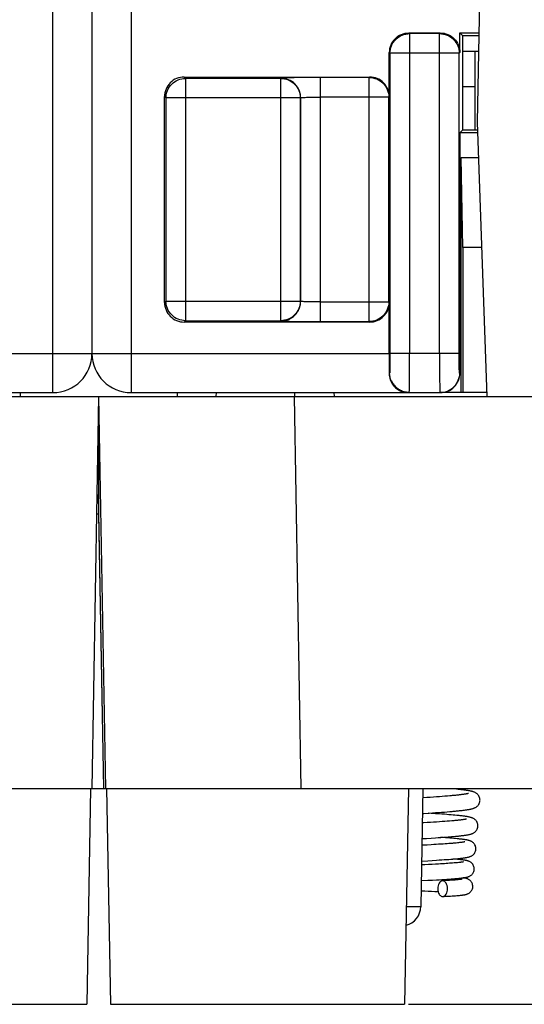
# Model space of a CAD drawing. Header units: millimetres. Extents: x 0 to 594, y 0 to 420.
# Tile 161 of 236: x 306 to 319, y 274 to 299. Entities that reach past the tile are written whole.
import ezdxf

# ---------------------------------------------------------------- set-up
doc = ezdxf.new("R2010")
doc.units = ezdxf.units.MM
doc.header["$LTSCALE"] = 32.67
doc.layers.get('0').update_dxf_attribs({"linetype": 'CONTINUOUS'})

msp = doc.modelspace()

# ---------------------------------------------------------------- linework, layer by layer
at = {"color": 9, "linetype": 'CONTINUOUS'}
for p, q in [((307.24479, 289.33035), (307.24479, 366.83035)), ((309.24479, 366.83035), (309.24479, 289.33035)), ((316.33846, 298.48668), (316.3208, 298.50428)), ((316.3384, 298.48668), (316.3384, 290.33035)), ((317.10324, 298.48668), (316.33846, 298.48668)), ((317.10324, 298.48668), (317.12084, 298.50428)), ((317.10326, 297.98675), (317.10326, 298.48668)), ((315.82087, 298.00436), (315.83848, 297.98675)), ((315.83848, 297.98675), (315.83848, 290.33035)), ((317.10268, 297.98675), (315.83848, 297.98675)), ((317.10268, 290.33035), (317.10268, 297.98675)), ((317.60319, 297.98668), (317.10326, 297.98675)), ((317.60202, 290.33027), (317.60319, 297.98663)), ((317.6208, 298.00423), (317.60319, 297.98663)), ((310.62968, 297.34513), (310.59456, 297.38019)), ((310.62962, 297.34513), (310.62962, 291.1654)), ((313.05573, 297.34513), (310.62968, 297.34513)), ((313.05573, 297.34513), (313.06126, 297.35066)), ((313.05575, 291.1654), (313.05575, 297.34513)), ((314.06114, 297.36782), (314.06114, 291.14272)), ((315.30855, 297.36782), (314.06114, 297.36782)), ((315.30855, 297.36782), (315.32092, 297.38019)), ((315.30858, 291.14271), (315.30858, 297.36782)), ((310.09464, 296.88026), (310.1297, 296.8452)), ((310.1297, 296.8452), (310.1297, 291.66533)), ((313.55568, 296.8452), (310.1297, 296.8452)), ((313.56122, 296.85074), (313.55568, 296.8452)), ((313.55568, 291.66533), (313.55568, 296.8452)), ((313.56122, 296.85074), (313.56122, 291.65979)), ((315.8085, 296.86789), (314.06114, 296.86789)), ((315.82087, 296.88026), (315.8085, 296.86789)), ((315.8085, 291.64264), (315.8085, 296.86789)), ((310.09464, 291.63027), (310.1297, 291.66533)), ((310.1297, 291.66533), (313.55568, 291.66533)), ((313.56122, 291.65979), (313.55568, 291.66533)), ((314.06114, 291.64264), (315.8085, 291.64264)), ((310.62965, 291.1654), (310.59459, 291.13035)), ((310.62965, 291.1654), (313.0557, 291.1654)), ((313.0557, 291.1654), (313.0613, 291.15987)), ((314.06114, 291.14272), (315.30852, 291.14271)), ((315.30852, 291.14271), (315.32095, 291.13035)), ((301.16872, 290.33034), (315.82087, 290.33034)), ((317.60202, 290.33027), (315.83848, 290.33035)), ((315.82975, 289.83035), (315.81853, 289.83035)), ((317.61955, 289.83145), (317.61067, 289.83027)), ((311.41284, 289.23035), (311.41459, 289.33035)), ((313.41315, 289.23035), (313.4114, 289.33035)), ((313.57678, 279.23035), (313.40223, 289.23035)), ((308.54391, 279.23037), (308.41299, 286.73035)), ((316.32698, 276.2181), (316.25417, 276.21813))]:
    msp.add_line(p, q, dxfattribs=at)
at = {"color": 7, "linetype": 'CONTINUOUS'}
for p, q in [((308.24479, 366.83035), (308.24479, 290.33035)), ((318.11711, 299.33035), (318.06299, 296.23035)), ((316.3208, 298.50428), (317.12084, 298.50428)), ((317.6208, 298.00423), (317.62087, 298.50428)), ((317.69479, 298.43035), (317.62086, 298.50428)), ((317.62086, 298.50428), (318.10269, 298.50428)), ((317.69479, 296.03034), (317.69479, 298.43035)), ((318.1014, 298.43035), (317.69479, 298.43035)), ((315.82087, 296.88026), (315.82087, 298.00436)), ((318.09441, 298.03035), (317.69479, 298.03035)), ((317.99889, 298.03035), (317.99889, 296.03035)), ((310.59456, 297.38019), (315.32092, 297.38019)), ((317.99889, 297.13035), (317.69479, 297.13035)), ((310.09464, 291.63027), (310.09464, 296.88026)), ((318.06299, 296.23035), (318.30744, 289.23035)), ((317.62048, 295.95605), (317.61955, 289.83145)), ((317.62041, 295.95604), (317.69471, 296.03035)), ((318.07257, 295.95604), (317.62041, 295.95604)), ((317.69471, 296.03035), (318.06998, 296.03035)), ((317.69479, 293.03035), (317.65465, 295.33035)), ((317.65465, 289.33035), (317.65465, 295.33035)), ((317.65465, 295.33035), (318.09442, 295.33035)), ((317.69479, 293.03035), (317.69479, 289.33035)), ((318.17474, 293.03035), (317.69479, 293.03035)), ((315.82087, 290.33034), (315.82087, 291.63027)), ((315.32095, 291.13035), (310.59459, 291.13035)), ((299.87884, 289.33035), (307.24479, 289.33035)), ((306.41125, 289.33035), (306.41299, 289.23035)), ((309.24479, 289.33035), (317.11075, 289.33035)), ((310.41474, 289.33035), (310.41299, 289.23035)), ((314.41125, 289.33035), (314.41299, 289.23035)), ((318.30395, 289.33035), (317.11947, 289.33035)), ((292.67974, 289.23035), (425.54625, 289.23035)), ((308.41299, 289.23035), (308.23844, 279.23035)), ((308.41299, 289.23035), (308.58754, 279.23035)), ((308.41299, 288.73035), (308.41299, 286.23035)), ((308.41299, 286.23035), (308.36063, 286.23035)), ((308.41299, 286.23035), (308.53518, 279.23034)), ((286.81734, 279.23035), (308.53537, 279.23035)), ((308.209, 279.23035), (308.11299, 273.73035)), ((308.54283, 279.23035), (308.57989, 279.23035)), ((308.58735, 279.23035), (359.23537, 279.23035)), ((308.61699, 279.23035), (308.71299, 273.73035)), ((316.309, 279.23035), (316.21299, 273.73035)), ((316.67723, 279.23035), (316.62471, 276.22162)), ((316.78065, 279.00284), (316.67313, 278.99564)), ((316.86345, 279.00851), (316.78065, 279.00284)), ((316.94412, 279.01415), (316.86345, 279.00851)), ((317.02233, 279.01976), (316.94412, 279.01415)), ((317.09782, 279.02533), (317.02233, 279.01976)), ((317.17033, 279.03085), (317.09782, 279.02533)), ((317.23965, 279.03631), (317.17033, 279.03085)), ((317.30562, 279.04171), (317.23965, 279.03631)), ((317.3681, 279.04704), (317.30562, 279.04171)), ((316.89017, 278.59965), (316.81142, 278.60484)), ((316.83492, 278.60643), (316.91921, 278.61225)), ((316.99732, 278.5924), (316.89017, 278.59965)), ((316.91921, 278.61225), (317.00083, 278.61801)), ((317.0989, 278.58529), (316.99732, 278.5924)), ((317.00083, 278.61801), (317.07941, 278.6237)), ((317.07941, 278.6237), (317.15481, 278.62933)), ((317.16342, 278.58061), (317.0989, 278.58529)), ((317.15481, 278.62933), (317.22688, 278.63488)), ((317.22534, 278.57599), (317.16342, 278.58061)), ((317.28463, 278.57141), (317.22534, 278.57599)), ((317.22688, 278.63488), (317.29559, 278.64037)), ((317.34127, 278.56688), (317.28463, 278.57141)), ((317.29559, 278.64037), (317.36086, 278.6458)), ((317.39526, 278.56239), (317.34127, 278.56688)), ((317.36086, 278.6458), (317.42267, 278.65116)), ((317.44658, 278.55794), (317.39526, 278.56239)), ((317.49525, 278.55352), (317.44658, 278.55794)), ((316.86871, 278.3684), (316.78614, 278.36313)), ((316.94839, 278.3736), (316.86871, 278.3684)), ((317.02498, 278.37874), (316.94839, 278.3736)), ((317.09836, 278.38381), (317.02498, 278.37874)), ((317.16839, 278.38882), (317.09836, 278.38381)), ((317.23497, 278.39375), (317.16839, 278.38882)), ((317.29802, 278.39862), (317.23497, 278.39375)), ((317.35746, 278.40341), (317.29802, 278.39862)), ((317.41326, 278.40813), (317.35746, 278.40341)), ((317.1353, 277.98614), (317.20068, 277.99083)), ((317.20068, 277.99083), (317.26347, 277.99549)), ((317.26347, 277.99549), (317.32356, 278.00012)), ((317.40841, 278.00701), (317.46136, 278.01156)), ((317.46136, 278.01156), (317.51136, 278.01608)), ((316.65497, 277.95493), (316.77318, 277.96224)), ((316.77318, 277.96224), (316.88753, 277.96949)), ((316.89057, 277.79887), (316.78923, 277.79293)), ((316.88753, 277.96949), (316.99719, 277.97668)), ((316.95547, 277.80278), (316.89057, 277.79887)), ((317.0181, 277.80664), (316.95547, 277.80278)), ((316.99719, 277.97668), (317.06744, 277.98142)), ((317.07836, 277.81046), (317.0181, 277.80664)), ((317.06744, 277.98142), (317.1353, 277.98614)), ((317.13618, 277.81422), (317.07836, 277.81046)), ((317.189, 277.98105), (317.12497, 277.98542)), ((317.19147, 277.81794), (317.13618, 277.81422)), ((317.24951, 277.97679), (317.189, 277.98105)), ((317.24419, 277.8216), (317.19147, 277.81794)), ((317.29427, 277.82521), (317.24419, 277.8216)), ((317.30701, 277.97258), (317.24951, 277.97679)), ((317.3417, 277.82877), (317.29427, 277.82521)), ((317.36154, 277.96842), (317.30701, 277.97258)), ((317.38645, 277.83226), (317.3417, 277.82877)), ((317.41315, 277.96431), (317.36154, 277.96842)), ((317.42856, 277.8357), (317.38645, 277.83226)), ((317.46185, 277.96024), (317.41315, 277.96431)), ((317.50772, 277.95621), (317.46185, 277.96024)), ((317.52246, 277.84403), (317.48683, 277.84074)), ((317.55556, 277.84726), (317.52246, 277.84403)), ((317.58614, 277.85043), (317.55556, 277.84726)), ((317.61423, 277.85354), (317.58614, 277.85043)), ((317.63984, 277.85657), (317.61423, 277.85354)), ((316.72813, 277.2891), (316.64327, 277.28482)), ((316.64501, 277.3847), (316.80435, 277.39373)), ((316.82098, 277.29389), (316.72813, 277.2891)), ((316.80435, 277.39373), (316.91804, 277.40039)), ((316.91015, 277.29863), (316.82098, 277.29389)), ((316.99541, 277.3033), (316.91015, 277.29863)), ((316.91804, 277.40039), (317.0253, 277.40691)), ((317.07659, 277.30791), (316.99541, 277.3033)), ((317.0253, 277.40691), (317.09314, 277.41118)), ((317.12836, 277.31095), (317.07659, 277.30791)), ((317.09314, 277.41118), (317.15801, 277.4154)), ((317.1782, 277.31397), (317.12836, 277.31095)), ((317.15801, 277.4154), (317.21988, 277.41955)), ((317.22607, 277.31697), (317.1782, 277.31397)), ((317.21988, 277.41955), (317.27876, 277.42366)), ((317.27195, 277.31994), (317.22607, 277.31697)), ((317.31579, 277.32289), (317.27195, 277.31994)), ((317.27876, 277.42366), (317.33465, 277.42772)), ((317.35758, 277.32581), (317.31579, 277.32289)), ((317.33465, 277.42772), (317.38756, 277.43173)), ((317.39729, 277.32871), (317.35758, 277.32581)), ((317.38756, 277.43173), (317.43754, 277.4357)), ((317.43488, 277.33159), (317.39729, 277.32871)), ((317.47034, 277.33443), (317.43488, 277.33159)), ((317.43754, 277.4357), (317.48461, 277.43964)), ((317.47449, 277.43373), (317.44355, 277.4362)), ((317.5036, 277.33725), (317.47034, 277.33443)), ((317.51742, 277.43013), (317.47449, 277.43373)), ((317.48461, 277.43964), (317.52882, 277.44354)), ((317.53463, 277.34003), (317.5036, 277.33725)), ((317.55704, 277.42659), (317.51742, 277.43013)), ((317.52882, 277.44354), (317.57024, 277.44742)), ((317.56336, 277.34277), (317.53463, 277.34003)), ((317.58977, 277.34546), (317.56336, 277.34277)), ((317.6138, 277.34809), (317.58977, 277.34546)), ((316.63628, 276.88444), (316.80506, 276.89299)), ((316.80506, 276.89299), (316.91812, 276.89895)), ((316.91812, 276.89895), (317.02622, 276.90487)), ((317.02622, 276.90487), (317.09517, 276.9088)), ((317.09517, 276.9088), (317.1614, 276.9127)), ((317.1614, 276.9127), (317.22474, 276.91658)), ((317.22363, 276.88287), (317.17601, 276.88024)), ((317.26891, 276.88547), (317.22363, 276.88287)), ((317.22474, 276.91658), (317.28505, 276.92043)), ((317.31185, 276.88804), (317.26891, 276.88547)), ((317.28505, 276.92043), (317.34221, 276.92426)), ((317.35244, 276.89057), (317.31185, 276.88804)), ((317.34221, 276.92426), (317.39613, 276.92805)), ((317.39068, 276.89306), (317.35244, 276.89057)), ((317.42658, 276.89552), (317.39068, 276.89306)), ((317.39613, 276.92805), (317.44675, 276.93181)), ((317.46012, 276.89794), (317.42658, 276.89552)), ((317.44675, 276.93181), (317.49404, 276.93555)), ((317.49133, 276.90031), (317.46012, 276.89794)), ((317.5202, 276.90265), (317.49133, 276.90031)), ((317.54675, 276.90493), (317.5202, 276.90265)), ((317.57099, 276.90716), (317.54675, 276.90493)), ((317.59291, 276.90933), (317.57099, 276.90716)), ((317.61254, 276.91143), (317.59291, 276.90933)), ((316.63176, 276.62533), (316.72678, 276.62088)), ((316.72678, 276.62088), (316.8153, 276.61666)), ((316.8153, 276.61666), (316.89972, 276.61252)), ((316.89972, 276.61252), (316.97999, 276.60848)), ((317.18401, 276.48045), (317.21964, 276.4824)), ((317.21964, 276.4824), (317.27652, 276.48561)), ((317.27652, 276.48561), (317.32956, 276.48875)), ((317.32956, 276.48875), (317.37893, 276.49183)), ((317.37893, 276.49183), (317.42477, 276.49484)), ((317.42477, 276.49484), (317.46722, 276.49779)), ((317.46722, 276.49779), (317.50645, 276.50069)), ((317.50645, 276.50069), (317.54262, 276.50354)), ((317.54262, 276.50354), (317.57588, 276.50636)), ((317.57588, 276.50636), (317.6064, 276.50915)), ((317.6064, 276.50915), (317.63437, 276.51192)), ((293.31299, 273.73035), (308.11299, 273.73035)), ((308.71299, 273.73035), (316.21299, 273.73035)), ((316.31472, 273.73035), (323.51299, 273.73035))]:
    msp.add_line(p, q, dxfattribs=at)
for points in [[(315.87698, 289.62768), (315.88217, 289.61697), (315.89372, 289.59516), (315.90667, 289.57337), (315.92104, 289.5518), (315.93678, 289.53069), (315.9539, 289.51013), (315.97244, 289.49026), (315.99224, 289.47132), (316.01322, 289.45344), (316.03537, 289.43663), (316.05864, 289.42094), (316.08292, 289.40646), (316.10819, 289.39323), (316.13455, 289.38125), (316.16192, 289.37062), (316.19024, 289.36145), (316.21956, 289.35381), (316.24981, 289.34783), (316.28088, 289.34365), (316.31277, 289.34143), (316.33001, 289.3411)], [(308.41299, 286.73035), (308.41288, 286.63497), (308.4129, 286.40194)], [(308.4129, 286.40194), (308.41288, 286.34157), (308.41298, 286.26002)], [(317.83721, 279.10636), (317.83669, 279.1062), (317.8342, 279.10547), (317.83026, 279.1044), (317.82517, 279.10312), (317.81897, 279.10167), (317.81158, 279.10005), (317.80315, 279.09832), (317.79371, 279.09649), (317.78321, 279.09457), (317.77174, 279.09258), (317.75928, 279.09053), (317.74581, 279.08841), (317.73138, 279.08625), (317.71597, 279.08404), (317.69958, 279.08179), (317.68222, 279.0795), (317.66389, 279.07718), (317.64457, 279.07482), (317.62429, 279.07243), (317.60302, 279.07), (317.58077, 279.06755), (317.55756, 279.06507), (317.53336, 279.06257), (317.50818, 279.06003), (317.48205, 279.05748), (317.45497, 279.0549), (317.42694, 279.0523), (317.39798, 279.04968), (317.3681, 279.04704)], [(317.84918, 279.17674), (317.83446, 279.17929), (317.81911, 279.18183), (317.80313, 279.18435), (317.78653, 279.18685), (317.76929, 279.18934), (317.7514, 279.19183), (317.73286, 279.19431), (317.71367, 279.19678), (317.69383, 279.19925), (317.67329, 279.20172), (317.65206, 279.20419), (317.63014, 279.20667), (317.60751, 279.20915), (317.58417, 279.21164), (317.56012, 279.21413), (317.53535, 279.21663)], [(318.13297, 278.9387), (318.13248, 278.95264), (318.12919, 278.97743), (318.1229, 279.00176), (318.11387, 279.02501), (318.10276, 279.04611), (318.09011, 279.06489), (318.07623, 279.08145), (318.06184, 279.0955), (318.04752, 279.10721), (318.03343, 279.11701), (318.01978, 279.12521), (318.00686, 279.13199), (317.99464, 279.13767), (317.98276, 279.1426), (317.97126, 279.14691), (317.96013, 279.1507), (317.94895, 279.15418), (317.93765, 279.15743), (317.92626, 279.16046), (317.91453, 279.16336), (317.9024, 279.16616), (317.88989, 279.16888), (317.87687, 279.17154), (317.8633, 279.17416), (317.84918, 279.17674)], [(317.42267, 278.65116), (317.45227, 278.65381), (317.481, 278.65646), (317.50887, 278.65908), (317.53587, 278.6617), (317.56201, 278.6643), (317.5873, 278.66688), (317.61174, 278.66946), (317.63534, 278.67202), (317.65812, 278.67458), (317.68007, 278.67712), (317.70121, 278.67966), (317.72157, 278.68219), (317.74114, 278.68472), (317.75994, 278.68725), (317.77802, 278.68978), (317.79536, 278.69232), (317.81199, 278.69486), (317.82798, 278.69742), (317.8433, 278.7), (317.858, 278.70261), (317.87217, 278.70527), (317.88581, 278.70798), (317.89894, 278.71076), (317.91169, 278.71364), (317.92408, 278.71664), (317.93612, 278.71979), (317.948, 278.72316), (317.95967, 278.72676), (317.97122, 278.73068), (317.98304, 278.73509), (317.99513, 278.74012), (318.00749, 278.74588), (318.02042, 278.7527), (318.03396, 278.76087), (318.04784, 278.77057), (318.06191, 278.78207), (318.07596, 278.79578), (318.08952, 278.81184), (318.10197, 278.83006), (318.11299, 278.85058), (318.12208, 278.87322), (318.12859, 278.8971), (318.13223, 278.92167), (318.13297, 278.93877)], [(316.66614, 278.59512), (316.70427, 278.59764), (316.83492, 278.60643)], [(318.07838, 278.28362), (318.07794, 278.29677), (318.07482, 278.32111), (318.0688, 278.34499), (318.06011, 278.36783), (318.04935, 278.38872), (318.03694, 278.40749), (318.0232, 278.42415), (318.00889, 278.43832), (317.99457, 278.45014), (317.98043, 278.46002), (317.96679, 278.46821), (317.95401, 278.47489), (317.94203, 278.4804), (317.93049, 278.48513), (317.91944, 278.4892), (317.90887, 278.49273), (317.89834, 278.49595), (317.88776, 278.49891), (317.87719, 278.50165), (317.86634, 278.50427), (317.85516, 278.50678), (317.84368, 278.5092), (317.83174, 278.51156), (317.8193, 278.51389), (317.80638, 278.51617), (317.79291, 278.51843), (317.77886, 278.52067), (317.76423, 278.5229), (317.74901, 278.52511), (317.73318, 278.52732), (317.71674, 278.52951), (317.69971, 278.5317), (317.68208, 278.53388), (317.66386, 278.53606), (317.64502, 278.53823), (317.62555, 278.54041), (317.60545, 278.54258), (317.58471, 278.54476), (317.56332, 278.54694), (317.54129, 278.54913), (317.49525, 278.55352)], [(316.78614, 278.36313), (316.70084, 278.3578), (316.66196, 278.3554)], [(317.78845, 278.45504), (317.78773, 278.45482), (317.78545, 278.45419), (317.78168, 278.45323), (317.77676, 278.45206), (317.77072, 278.45074), (317.7635, 278.44926), (317.75525, 278.44767), (317.74599, 278.446), (317.73568, 278.44424), (317.72439, 278.44242), (317.71214, 278.44054), (317.69888, 278.43861), (317.68467, 278.43663), (317.6695, 278.43461), (317.65336, 278.43256), (317.63626, 278.43047), (317.61822, 278.42835), (317.59922, 278.4262), (317.57927, 278.42402), (317.55837, 278.42182), (317.53652, 278.41959), (317.51373, 278.41734), (317.49001, 278.41507), (317.46536, 278.41278), (317.43977, 278.41047), (317.41326, 278.40813)], [(317.51136, 278.01608), (317.53526, 278.01832), (317.5584, 278.02056), (317.58081, 278.02279), (317.60248, 278.02502), (317.62341, 278.02724), (317.64362, 278.02945), (317.66309, 278.03166), (317.68185, 278.03386), (317.69992, 278.03607), (317.71728, 278.03827), (317.73396, 278.04047), (317.74999, 278.04269), (317.76538, 278.0449), (317.78013, 278.04713), (317.79431, 278.04938), (317.80792, 278.05166), (317.82098, 278.05396), (317.83359, 278.05631), (317.84575, 278.05873), (317.85748, 278.06121), (317.86895, 278.06381), (317.88015, 278.06654), (317.8911, 278.06944), (317.90202, 278.07257), (317.91287, 278.07598), (317.92373, 278.07973), (317.93499, 278.08404), (317.94668, 278.08904), (317.95873, 278.09485), (317.97141, 278.10179), (317.98472, 278.11016), (317.99836, 278.12014), (318.01205, 278.1319), (318.02556, 278.14578), (318.03846, 278.1619), (318.05015, 278.17996), (318.06033, 278.19995), (318.06862, 278.22176), (318.07453, 278.2447), (318.07779, 278.26834), (318.07838, 278.28367)], [(317.32356, 278.00012), (317.35255, 278.00243), (317.40841, 278.00701)], [(316.78923, 277.79293), (316.68334, 277.78689), (316.652, 277.78513)], [(317.48683, 277.84074), (317.44863, 277.83739), (317.42856, 277.8357)], [(318.02963, 277.69855), (318.02943, 277.70747), (318.02707, 277.73023), (318.02207, 277.75295), (318.0145, 277.77515), (318.00472, 277.796), (317.99291, 277.81541), (317.97931, 277.83311), (317.96482, 277.84834), (317.94994, 277.86118), (317.93491, 277.87201), (317.92038, 277.88085), (317.90686, 277.8879), (317.89423, 277.89364), (317.88218, 277.89844), (317.87082, 277.90247), (317.8601, 277.90588), (317.84943, 277.90895), (317.83869, 277.91178), (317.82795, 277.91437), (317.8169, 277.91683), (317.80545, 277.9192), (317.79365, 277.92148), (317.78136, 277.9237), (317.76854, 277.92588), (317.75522, 277.92801), (317.74137, 277.93011), (317.72701, 277.93218), (317.71213, 277.93422), (317.69667, 277.93625), (317.68063, 277.93826), (317.66401, 277.94025), (317.64676, 277.94225), (317.62887, 277.94424), (317.61035, 277.94623), (317.59117, 277.94822), (317.57132, 277.95021), (317.55081, 277.9522), (317.50772, 277.95621)], [(317.7456, 277.87365), (317.74578, 277.87371), (317.74551, 277.87363), (317.74404, 277.87324), (317.74166, 277.87264), (317.7384, 277.87189), (317.73419, 277.87097), (317.7292, 277.86995), (317.72342, 277.86885), (317.71684, 277.86765), (317.70955, 277.8664), (317.70156, 277.8651), (317.69286, 277.86375), (317.68352, 277.86237), (317.67355, 277.86096), (317.66294, 277.85952), (317.6517, 277.85806), (317.63984, 277.85657)], [(317.57024, 277.44742), (317.58991, 277.44935), (317.60892, 277.45128), (317.62726, 277.45321), (317.64495, 277.45514), (317.662, 277.45707), (317.67842, 277.459), (317.69422, 277.46094), (317.70944, 277.46289), (317.72409, 277.46486), (317.73816, 277.46684), (317.7517, 277.46884), (317.76469, 277.47087), (317.77716, 277.47293), (317.78916, 277.47503), (317.80068, 277.47717), (317.81176, 277.47938), (317.82255, 277.48169), (317.83301, 277.48409), (317.84323, 277.48664), (317.85353, 277.48944), (317.8639, 277.49252), (317.87439, 277.49597), (317.88544, 277.5), (317.89709, 277.50479), (317.90925, 277.51046), (317.92216, 277.51734), (317.93582, 277.52577), (317.94991, 277.53595), (317.96403, 277.54806), (317.97799, 277.56251), (317.99125, 277.57935), (318.003, 277.59799), (318.01296, 277.61826), (318.02088, 277.64008), (318.02634, 277.66267), (318.0292, 277.68558), (318.02963, 277.69858)], [(317.98671, 277.18347), (317.98641, 277.19433), (317.98375, 277.21743), (317.97848, 277.24007), (317.97078, 277.26182), (317.96104, 277.28207), (317.94947, 277.30075), (317.93637, 277.31764), (317.9225, 277.33219), (317.9083, 277.34447), (317.89403, 277.35482), (317.88026, 277.3633), (317.8674, 277.37011), (317.85539, 277.37563), (317.84406, 277.3802), (317.83356, 277.38396), (317.82381, 277.38709), (317.81428, 277.38986), (317.80488, 277.39235), (317.79567, 277.39458), (317.7863, 277.39668), (317.7767, 277.39868), (317.7669, 277.40057), (317.75673, 277.40241), (317.74613, 277.40422), (317.73512, 277.40598), (317.7236, 277.40772), (317.71155, 277.40945), (317.69896, 277.41116), (317.68579, 277.41287), (317.67204, 277.41457), (317.65768, 277.41627), (317.64267, 277.41797), (317.62698, 277.41968), (317.6106, 277.42139), (317.5935, 277.42311), (317.55704, 277.42659)], [(317.70838, 277.36208), (317.70885, 277.36223), (317.70938, 277.36238), (317.70858, 277.36217), (317.70683, 277.36176), (317.70418, 277.36117), (317.70054, 277.36042), (317.69613, 277.35957), (317.69098, 277.35864), (317.68505, 277.35763), (317.67843, 277.35657), (317.67114, 277.35546), (317.66316, 277.3543), (317.65455, 277.35311), (317.6453, 277.35189), (317.63541, 277.35065), (317.62491, 277.34938), (317.6138, 277.34809)], [(317.49404, 276.93555), (317.51644, 276.9374), (317.53801, 276.93925), (317.55874, 276.9411), (317.57865, 276.94293), (317.59774, 276.94476), (317.61602, 276.94659), (317.63349, 276.94841), (317.65018, 276.95022), (317.66611, 276.95204), (317.68128, 276.95385), (317.69573, 276.95567), (317.70951, 276.9575), (317.72263, 276.95935), (317.73511, 276.96121), (317.74708, 276.96311), (317.75852, 276.96505), (317.76948, 276.96704), (317.78015, 276.96914), (317.79051, 276.97134), (317.80063, 276.97368), (317.81087, 276.97628), (317.82118, 276.97917), (317.83164, 276.98244), (317.84281, 276.98636), (317.85486, 276.99117), (317.86756, 276.99699), (317.88083, 277.00403), (317.89478, 277.01268), (317.90901, 277.02309), (317.92269, 277.03499), (317.93546, 277.04829), (317.94734, 277.06322), (317.95816, 277.07984), (317.96759, 277.09789), (317.97548, 277.1175), (317.9817, 277.13928), (317.98567, 277.16336), (317.98671, 277.1835)], [(317.67925, 276.921), (317.6786, 276.92085), (317.67705, 276.92052), (317.67454, 276.92002), (317.67129, 276.91941), (317.66734, 276.91872), (317.66265, 276.91796), (317.65733, 276.91714), (317.65139, 276.91627), (317.6448, 276.91536), (317.63762, 276.91442), (317.62985, 276.91345), (317.62148, 276.91245), (317.61254, 276.91143)], [(317.63437, 276.51192), (317.64744, 276.51331), (317.65997, 276.5147), (317.67197, 276.5161), (317.68345, 276.51751), (317.69448, 276.51894), (317.70508, 276.52039), (317.71524, 276.52187), (317.72504, 276.52339), (317.73444, 276.52495), (317.74351, 276.52656), (317.75241, 276.52827), (317.7611, 276.53008), (317.76966, 276.53202), (317.77848, 276.5342), (317.78749, 276.53667), (317.79677, 276.5395), (317.80693, 276.54298), (317.81807, 276.54731), (317.83002, 276.55263), (317.84289, 276.55928), (317.85678, 276.56767), (317.8712, 276.57801), (317.88541, 276.5902), (317.89909, 276.60443), (317.91194, 276.62083), (317.92332, 276.63893), (317.93296, 276.65852), (317.94067, 276.67954), (317.94613, 276.70161), (317.94912, 276.72442), (317.94962, 276.73842)], [(317.94962, 276.7384), (317.94909, 276.75275), (317.94589, 276.77647), (317.94019, 276.79884), (317.93237, 276.81968), (317.92274, 276.83893), (317.91153, 276.85658), (317.89906, 276.87245), (317.88576, 276.88631), (317.87186, 276.89832), (317.85768, 276.90858), (317.84389, 276.91702), (317.83084, 276.92384), (317.81851, 276.92939), (317.80689, 276.93392), (317.79617, 276.93758), (317.7862, 276.94059), (317.7765, 276.94321), (317.76705, 276.94552), (317.75783, 276.94755), (317.74846, 276.94945), (317.73887, 276.95124), (317.72908, 276.95293), (317.71888, 276.95458), (317.7082, 276.95618), (317.70402, 276.95677)], [(316.97999, 276.60848), (317.05608, 276.60452), (317.06512, 276.60404)]]:
    msp.add_lwpolyline(points, dxfattribs=at)
for centre, radius, start, end in [((307.24479, 290.33035), 1, 270, 360), ((309.24479, 290.33035), 1, 180, 270), ((316.31609, 289.82264), 0.49715, 203.645641, 221.80726), ((316.3108, 289.8186), 0.49051, 221.868008, 224.174441), ((316.30776, 289.81554), 0.48621, 224.165261, 239.035171), ((316.30349, 289.80668), 0.47634, 268.618508, 270.000118), ((316.12479, 276.23035), 0.5, 284.287767, 358.999902)]:
    msp.add_arc(centre, radius, start, end, dxfattribs=at)
for centre, major_axis, start_param, end_param in [((316.32095, 298.00421), (0.35366, -0.35366), 3.14159265, 3.92683852), ((310.59471, 296.88011), (0.35366, -0.35366), 3.14159265, 3.92683852), ((315.3208, 296.88011), (-0.35366, -0.35366), 2.35634678, 3.14159265), ((310.59471, 291.63042), (0.35366, 0.35366), 2.35634678, 3.14159265)]:
    msp.add_ellipse(centre, major_axis=major_axis, ratio=0.99969546, start_param=start_param, end_param=end_param, dxfattribs=at)
at = {"color": 9, "linetype": 'CONTINUOUS'}
for points, knots in [([(315.83848, 297.98675), (315.8385, 298.05176), (315.86441, 298.18308), (315.93898, 298.29422), (315.98496, 298.3402)], [0, 0, 0, 0, 0.49997841, 1, 1, 1, 1]), ([(315.98496, 298.3402), (316.03093, 298.38617), (316.14208, 298.46076), (316.27341, 298.48666), (316.33843, 298.48668)], [0, 0, 0, 0, 0.49997079, 1, 1, 1, 1]), ([(317.10323, 298.48668), (317.16826, 298.48666), (317.2996, 298.46075), (317.41076, 298.38615), (317.45673, 298.34017)], [0, 0, 0, 0, 0.50002933, 1, 1, 1, 1]), ([(317.45673, 298.34017), (317.50272, 298.29418), (317.5773, 298.18301), (317.60318, 298.05165), (317.60319, 297.98663)], [0, 0, 0, 0, 0.50002142, 1, 1, 1, 1]), ([(310.27618, 297.19865), (310.32215, 297.24462), (310.4333, 297.31921), (310.56463, 297.34511), (310.62965, 297.34512)], [0, 0, 0, 0, 0.49997079, 1, 1, 1, 1]), ([(313.05572, 297.34512), (313.12075, 297.34511), (313.25208, 297.31921), (313.36323, 297.24462), (313.4092, 297.19865)], [0, 0, 0, 0, 0.50002921, 1, 1, 1, 1]), ([(314.06114, 297.36782), (313.93487, 297.36778), (313.75145, 297.36726), (313.51782, 297.36514), (313.36892, 297.36311), (313.24601, 297.36061), (313.16204, 297.35825), (313.11158, 297.35586), (313.0869, 297.35449), (313.07134, 297.35263), (313.06344, 297.35182), (313.06126, 297.35066)], [0, 0, 0, 0, 0.3786751, 0.5500545, 0.70068375, 0.82523303, 0.91879191, 0.95245302, 0.97691927, 0.99259255, 1, 1, 1, 1]), ([(313.41483, 297.20427), (313.36889, 297.2502), (313.25728, 297.3238), (313.1263, 297.35069), (313.06126, 297.35067)], [0, 0, 0, 0, 0.4996894, 1, 1, 1, 1]), ([(315.30854, 297.36782), (315.37357, 297.3678), (315.5049, 297.3419), (315.61605, 297.26731), (315.66202, 297.22134)], [0, 0, 0, 0, 0.50002921, 1, 1, 1, 1]), ([(310.1297, 296.8452), (310.12972, 296.91021), (310.15563, 297.04153), (310.2302, 297.15267), (310.27618, 297.19865)], [0, 0, 0, 0, 0.49997841, 1, 1, 1, 1]), ([(313.4092, 297.19865), (313.45517, 297.15267), (313.52975, 297.04153), (313.55566, 296.91021), (313.55568, 296.8452)], [0, 0, 0, 0, 0.50002159, 1, 1, 1, 1]), ([(313.56135, 296.85074), (313.56133, 296.91578), (313.53438, 297.04675), (313.46076, 297.15835), (313.41483, 297.20427)], [0, 0, 0, 0, 0.50034931, 1, 1, 1, 1]), ([(315.66202, 297.22134), (315.708, 297.17536), (315.78257, 297.06422), (315.80848, 296.9329), (315.8085, 296.86789)], [0, 0, 0, 0, 0.50002159, 1, 1, 1, 1]), ([(313.56135, 296.85075), (313.5618, 296.85183), (313.56628, 296.85287), (313.57358, 296.85451), (313.58646, 296.85595), (313.61172, 296.85828), (313.65382, 296.86069), (313.69005, 296.86218), (313.71073, 296.86289)], [0, 0, 0, 0, 0.02338351, 0.07694745, 0.16133926, 0.27539207, 0.58701339, 1, 1, 1, 1]), ([(313.71073, 296.86288), (313.73583, 296.86375), (313.85261, 296.86692), (313.96944, 296.86789), (314.06114, 296.86789)], [0, 0, 0, 0, 0.21497849, 1, 1, 1, 1]), ([(310.27618, 291.31189), (310.2302, 291.35786), (310.15563, 291.46901), (310.12972, 291.60032), (310.1297, 291.66533)], [0, 0, 0, 0, 0.50002159, 1, 1, 1, 1]), ([(313.55568, 291.66533), (313.55566, 291.60032), (313.52975, 291.46901), (313.45517, 291.35786), (313.4092, 291.31189)], [0, 0, 0, 0, 0.49997841, 1, 1, 1, 1]), ([(313.41483, 291.30626), (313.46076, 291.35218), (313.53438, 291.46378), (313.56133, 291.59475), (313.56135, 291.65979)], [0, 0, 0, 0, 0.49965069, 1, 1, 1, 1]), ([(313.71073, 291.64764), (313.69005, 291.64836), (313.65382, 291.64984), (313.61172, 291.65225), (313.58646, 291.65458), (313.57358, 291.65602), (313.56628, 291.65767), (313.5618, 291.65871), (313.56135, 291.65979)], [0, 0, 0, 0, 0.41298661, 0.72460793, 0.83866074, 0.92305255, 0.97661649, 1, 1, 1, 1]), ([(314.06114, 291.64264), (314.02898, 291.64264), (313.91217, 291.64307), (313.79534, 291.64473), (313.71073, 291.64765)], [0, 0, 0, 0, 0.27529975, 1, 1, 1, 1]), ([(315.8085, 291.64264), (315.80848, 291.57763), (315.78257, 291.44631), (315.708, 291.33517), (315.66202, 291.2892)], [0, 0, 0, 0, 0.49997841, 1, 1, 1, 1]), ([(310.62965, 291.16541), (310.56463, 291.16542), (310.4333, 291.19133), (310.32215, 291.26591), (310.27618, 291.31189)], [0, 0, 0, 0, 0.50002921, 1, 1, 1, 1]), ([(313.4092, 291.31189), (313.36323, 291.26591), (313.25208, 291.19133), (313.12075, 291.16542), (313.05572, 291.16541)], [0, 0, 0, 0, 0.49997079, 1, 1, 1, 1]), ([(313.06126, 291.15987), (313.1263, 291.15985), (313.25728, 291.18674), (313.36889, 291.26034), (313.41483, 291.30626)], [0, 0, 0, 0, 0.5003106, 1, 1, 1, 1]), ([(313.0613, 291.15987), (313.06348, 291.15871), (313.07138, 291.1579), (313.08695, 291.15604), (313.11163, 291.15467), (313.1621, 291.15228), (313.24608, 291.14992), (313.36899, 291.14742), (313.51789, 291.1454), (313.75149, 291.14328), (313.93489, 291.14275), (314.06114, 291.14272)], [0, 0, 0, 0, 0.00741726, 0.02309726, 0.04756853, 0.0812354, 0.17481092, 0.29936968, 0.44999618, 0.62136362, 1, 1, 1, 1]), ([(315.66202, 291.2892), (315.61605, 291.24322), (315.5049, 291.16864), (315.37357, 291.14273), (315.30854, 291.14272)], [0, 0, 0, 0, 0.49997079, 1, 1, 1, 1]), ([(315.83848, 290.33035), (315.83844, 290.26654), (315.8382, 290.17393), (315.8371, 290.05611), (315.83614, 289.98122), (315.83463, 289.91998), (315.83391, 289.87446), (315.83136, 289.84692), (315.83135, 289.83362), (315.82975, 289.83035)], [0, 0, 0, 0, 0.38264637, 0.5553419, 0.70677235, 0.83155964, 0.92337874, 0.97814581, 1, 1, 1, 1]), ([(316.33584, 289.62318), (316.33582, 289.6737), (316.33661, 289.90942), (316.33733, 290.14514), (316.3384, 290.33035)], [0, 0, 0, 0, 0.21430399, 1, 1, 1, 1]), ([(317.10224, 290.33035), (317.10219, 290.26534), (317.10222, 290.02964), (317.1031, 289.79394), (317.1046, 289.62326)], [0, 0, 0, 0, 0.27581639, 1, 1, 1, 1]), ([(317.61067, 289.83027), (317.60906, 289.83354), (317.60907, 289.84685), (317.60652, 289.87438), (317.60581, 289.9199), (317.6043, 289.98114), (317.60336, 290.05603), (317.60227, 290.17386), (317.60205, 290.26647), (317.60202, 290.33027)], [0, 0, 0, 0, 0.02183285, 0.07661355, 0.16844079, 0.29322219, 0.44464916, 0.61734818, 1, 1, 1, 1]), ([(317.61067, 289.83027), (317.61066, 289.76524), (317.58373, 289.63429), (317.51011, 289.52271), (317.46419, 289.4768)], [0, 0, 0, 0, 0.50035772, 1, 1, 1, 1]), ([(316.33337, 289.42436), (316.33363, 289.43795), (316.33471, 289.5056), (316.33536, 289.57327), (316.33581, 289.62735)], [0, 0, 0, 0, 0.20075372, 1, 1, 1, 1]), ([(317.10462, 289.6265), (317.10498, 289.58548), (317.10553, 289.52758), (317.10665, 289.45565), (317.10718, 289.41312), (317.10852, 289.37982), (317.10794, 289.35376), (317.11111, 289.34064), (317.10903, 289.33118), (317.11074, 289.33042)], [0, 0, 0, 0, 0.41549363, 0.58602564, 0.7295023, 0.84427228, 0.92868739, 0.98111068, 1, 1, 1, 1]), ([(316.33, 289.3411), (316.33169, 289.34106), (316.33028, 289.34748), (316.33164, 289.35289), (316.33173, 289.36744), (316.33285, 289.39081), (316.33314, 289.41203), (316.33337, 289.42436)], [0, 0, 0, 0, 0.06083877, 0.13693154, 0.24436743, 0.55619962, 1, 1, 1, 1]), ([(317.11075, 289.33042), (317.17576, 289.33042), (317.3067, 289.35731), (317.41827, 289.43089), (317.46419, 289.4768)], [0, 0, 0, 0, 0.50034558, 1, 1, 1, 1]), ([(316.62471, 276.22162), (316.62468, 276.21992), (316.6148, 276.22039), (316.60356, 276.21824), (316.57797, 276.21849), (316.54578, 276.21769), (316.50366, 276.21743), (316.43154, 276.21703), (316.37321, 276.21753), (316.33176, 276.218)], [0, 0, 0, 0, 0.01733434, 0.06663011, 0.14800655, 0.26079362, 0.40388993, 0.57593884, 1, 1, 1, 1])]:
    msp.add_open_spline(points, degree=3, knots=knots, dxfattribs=at)
at = {"color": 7, "linetype": 'CONTINUOUS'}
for points, knots in [([(315.96729, 298.35787), (316.01326, 298.40385), (316.12443, 298.47842), (316.25577, 298.50429), (316.3208, 298.50428)], [0, 0, 0, 0, 0.49999893, 1, 1, 1, 1]), ([(317.12087, 298.50428), (317.1859, 298.50429), (317.31725, 298.47841), (317.42842, 298.40383), (317.4744, 298.35784)], [0, 0, 0, 0, 0.50000196, 1, 1, 1, 1]), ([(317.4744, 298.35784), (317.52041, 298.31182), (317.59503, 298.20052), (317.62085, 298.06905), (317.62083, 298.00397)], [0, 0, 0, 0, 0.49999302, 1, 1, 1, 1]), ([(310.59456, 297.38019), (310.52944, 297.38019), (310.39705, 297.3571), (310.2871, 297.27982), (310.24105, 297.23377)], [0, 0, 0, 0, 0.50000104, 1, 1, 1, 1]), ([(315.67446, 297.23377), (315.62841, 297.27982), (315.51846, 297.3571), (315.38607, 297.38019), (315.32095, 297.38019)], [0, 0, 0, 0, 0.49999896, 1, 1, 1, 1]), ([(315.67446, 291.27676), (315.7205, 291.32281), (315.79779, 291.43276), (315.82087, 291.56515), (315.82087, 291.63027)], [0, 0, 0, 0, 0.49999929, 1, 1, 1, 1]), ([(310.24105, 291.27676), (310.2871, 291.23071), (310.39705, 291.15344), (310.52944, 291.13034), (310.59456, 291.13035)], [0, 0, 0, 0, 0.49999896, 1, 1, 1, 1]), ([(315.32095, 291.13035), (315.38607, 291.13034), (315.51846, 291.15344), (315.62841, 291.23071), (315.67446, 291.27676)], [0, 0, 0, 0, 0.50000104, 1, 1, 1, 1]), ([(315.82087, 290.33034), (315.82087, 290.28684), (315.82068, 290.12017), (315.81977, 289.9535), (315.81853, 289.83035)], [0, 0, 0, 0, 0.2610187, 1, 1, 1, 1]), ([(315.81853, 289.83035), (315.81834, 289.81152), (315.82172, 289.74078), (315.83986, 289.67081), (315.86068, 289.62324)], [0, 0, 0, 0, 0.26611564, 1, 1, 1, 1]), ([(317.47308, 289.47679), (317.51949, 289.52318), (317.59445, 289.63566), (317.62016, 289.76826), (317.62002, 289.83389)], [0, 0, 0, 0, 0.49994588, 1, 1, 1, 1]), ([(316.0576, 289.39863), (316.0757, 289.38777), (316.14858, 289.35018), (316.23124, 289.33195), (316.29201, 289.33048)], [0, 0, 0, 0, 0.25774677, 1, 1, 1, 1]), ([(317.11947, 289.33035), (317.18461, 289.33035), (317.31703, 289.35344), (317.42701, 289.43073), (317.47308, 289.47679)], [0, 0, 0, 0, 0.49999967, 1, 1, 1, 1]), ([(317.17601, 276.88015), (317.16794, 276.87973), (317.15135, 276.87617), (317.11932, 276.85847), (317.08537, 276.81805), (317.06122, 276.75394), (317.05533, 276.70553), (317.05533, 276.68035)], [0, 0, 0, 0, 0.09570392, 0.19735855, 0.42876239, 0.70170848, 1, 1, 1, 1]), ([(317.30473, 276.68035), (317.30473, 276.70655), (317.29847, 276.75666), (317.27576, 276.81392), (317.24862, 276.84874), (317.22624, 276.86734), (317.20169, 276.87863), (317.18434, 276.88058), (317.17601, 276.88015)], [0, 0, 0, 0, 0.30059576, 0.57351574, 0.69418469, 0.80379488, 0.90430127, 1, 1, 1, 1]), ([(317.05533, 276.68035), (317.05533, 276.65415), (317.06159, 276.60404), (317.08429, 276.5468), (317.11142, 276.51197), (317.13379, 276.49337), (317.15834, 276.48207), (317.17568, 276.48012), (317.18401, 276.48055)], [0, 0, 0, 0, 0.3005848, 0.57350409, 0.69417678, 0.80379228, 0.90430271, 1, 1, 1, 1]), ([(317.18401, 276.48055), (317.19208, 276.48096), (317.20868, 276.48451), (317.24072, 276.5022), (317.27468, 276.54263), (317.29884, 276.60674), (317.30473, 276.65516), (317.30473, 276.68035)], [0, 0, 0, 0, 0.09570349, 0.19735343, 0.42874827, 0.70169641, 1, 1, 1, 1])]:
    msp.add_open_spline(points, degree=3, knots=knots, dxfattribs=at)
at = {"color": 9, "linetype": 'CONTINUOUS'}
msp.add_open_spline([(315.87337, 289.62607), (315.84493, 289.68962), (315.82975, 289.76072), (315.82975, 289.83035)], degree=3, dxfattribs=at)

doc.saveas('drawing.dxf')
